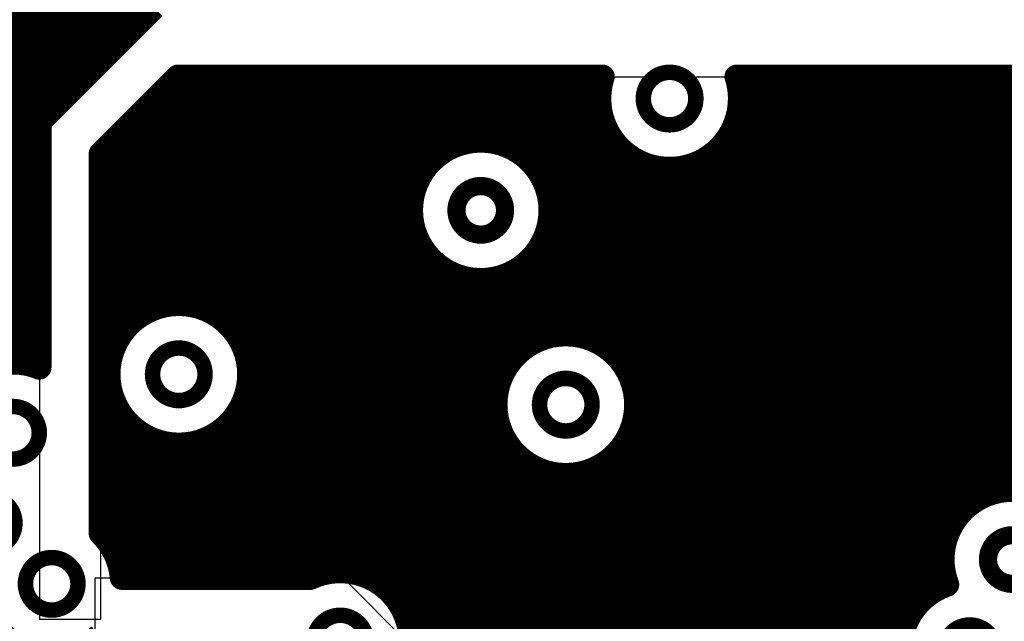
# Model space of a CAD drawing. Extents: x 33 to 97, y 17 to 119.
# Tile 24 of 40: x 77.22 to 85.45, y 85.16 to 90.19. Entities that reach past the tile are written whole.
import ezdxf

# ---------------------------------------------------------------- set-up
doc = ezdxf.new("R2010")
doc.units = 0
doc.layers.add('MIDLAYER1', color=16, linetype='CONTINUOUS')

msp = doc.modelspace()

# ---------------------------------------------------------------- linework, layer by layer
at = {"layer": 'MIDLAYER1'}
for p, q in [((78.343, 90.2922), (77.3857, 89.3348)), ((77.8992, 89.0681), (78.5439, 89.7128)), ((78.5439, 89.7128), (85.9505, 89.7127)), ((77.3857, 89.3348), (77.3857, 87.3707)), ((77.8993, 87.9904), (77.8992, 89.0681)), ((77.8993, 85.1756), (77.8993, 87.9904)), ((77.3857, 87.3707), (77.3857, 85.1756)), ((77.851, 85.0392), (77.851, 85.5218)), ((77.851, 85.5218), (79.9251, 85.5217)), ((79.9251, 85.5217), (80.7251, 84.7218)), ((77.3857, 85.1756), (77.8993, 85.1756))]:
    msp.add_line(p, q, dxfattribs=at)
at = {"layer": 'MIDLAYER1', "const_width": 0.2032}
for points in [[(77.216, 87.3214), (77.216, 118.7196)], [(77.343, 87.2962), (77.343, 118.7196)], [(77.47, 89.4192), (77.47, 118.7196)], [(77.597, 89.5462), (77.597, 118.7196)], [(77.724, 89.6732), (77.724, 118.7196)], [(77.851, 89.8002), (77.851, 118.7196)], [(77.978, 89.9272), (77.978, 118.7196)], [(78.105, 90.0542), (78.105, 118.7196)], [(78.232, 90.1812), (78.232, 118.7196)], [(77.3857, 89.3348), (78.343, 90.2922)], [(75.5906, 90.17), (78.2208, 90.17)], [(75.6191, 90.043), (78.0938, 90.043)], [(75.6195, 89.916), (77.9668, 89.916)], [(75.5916, 89.789), (77.8398, 89.789)], [(75.5309, 89.662), (77.7128, 89.662)], [(77.8992, 89.0681), (78.5439, 89.7128)], [(78.486, 87.8092), (78.486, 89.6549)], [(78.4931, 89.662), (82.0816, 89.662)], [(78.5439, 89.7128), (82.0956, 89.7128)], [(78.613, 87.8096), (78.613, 89.7128)], [(78.74, 87.782), (78.74, 89.7128)], [(78.867, 87.7214), (78.867, 89.7128)], [(78.994, 87.613), (78.994, 89.7128)], [(79.121, 87.376), (79.121, 89.7128)], [(79.248, 85.5218), (79.248, 89.7128)], [(79.375, 85.5218), (79.375, 89.7128)], [(79.502, 85.5217), (79.502, 89.7128)], [(79.629, 85.5217), (79.629, 89.7128)], [(79.756, 85.5593), (79.756, 89.7128)], [(79.883, 85.5773), (79.883, 89.7128)], [(80.01, 85.5676), (80.01, 89.7128)], [(80.137, 85.5287), (80.137, 89.7128)], [(80.264, 85.4532), (80.264, 89.7128)], [(80.391, 85.3169), (80.391, 89.7128)], [(80.518, 88.7656), (80.518, 89.7128)], [(80.645, 88.9887), (80.645, 89.7128)], [(80.772, 89.0936), (80.772, 89.7128)], [(80.899, 89.1516), (80.899, 89.7128)], [(81.026, 89.1771), (81.026, 89.7128)], [(81.153, 89.1744), (81.153, 89.7128)], [(81.28, 89.1429), (81.28, 89.7128)], [(81.407, 89.0771), (81.407, 89.7128)], [(81.534, 88.9588), (81.534, 89.7128)], [(81.661, 87.545), (81.661, 89.7128)], [(81.788, 87.5588), (81.788, 89.7128)], [(81.915, 87.545), (81.915, 89.7128)], [(82.042, 87.5013), (82.042, 89.7128)], [(83.2162, 89.7127), (85.9505, 89.7127)], [(83.2303, 89.662), (88.269, 89.662)], [(83.312, 70.2352), (83.312, 89.7127)], [(83.439, 70.161), (83.439, 89.7127)], [(83.566, 70.0267), (83.566, 89.7127)], [(83.693, 70.0911), (83.693, 89.7127)], [(83.82, 70.196), (83.82, 89.7127)], [(83.947, 70.254), (83.947, 89.7127)], [(84.074, 70.2795), (84.074, 89.7127)], [(84.201, 70.2768), (84.201, 89.7127)], [(84.328, 70.2453), (84.328, 89.7127)], [(84.455, 70.1795), (84.455, 89.7127)], [(84.582, 84.917), (84.582, 89.7127)], [(84.709, 85.2759), (84.709, 89.7127)], [(84.836, 85.3941), (84.836, 89.7127)], [(84.963, 85.8446), (84.963, 89.7127)], [(85.09, 86.0677), (85.09, 89.7127)], [(85.217, 86.1726), (85.217, 89.7127)], [(85.344, 86.2306), (85.344, 89.7127)], [(85.471, 86.2561), (85.471, 89.7127)], [(75.4222, 89.535), (77.5858, 89.535)], [(78.359, 87.7804), (78.359, 89.5279)], [(78.3661, 89.535), (82.0667, 89.535)], [(83.2452, 89.535), (88.2007, 89.535)], [(75.2347, 89.408), (77.4588, 89.408)], [(78.232, 87.7185), (78.232, 89.4009)], [(78.2391, 89.408), (82.0794, 89.408)], [(83.2324, 89.408), (88.1554, 89.408)], [(77.3857, 89.3348), (77.3857, 87.3707)], [(75.3542, 89.281), (77.3857, 89.281)], [(78.105, 87.6078), (78.105, 89.2739)], [(78.1121, 89.281), (82.1219, 89.281)], [(83.185, 70.2728), (83.185, 89.2707)], [(83.1899, 89.281), (88.1296, 89.281)], [(75.426, 89.154), (77.3857, 89.154)], [(77.9851, 89.154), (80.9065, 89.154)], [(81.247, 89.154), (82.2023, 89.154)], [(82.169, 87.4191), (82.169, 89.1983)], [(83.1095, 89.154), (88.1218, 89.154)], [(77.978, 87.3578), (77.978, 89.1469)], [(83.058, 70.2812), (83.058, 89.0994)], [(75.4623, 89.027), (77.3857, 89.027)], [(77.8992, 89.0681), (77.8993, 87.9904)], [(77.8992, 89.027), (80.6833, 89.027)], [(81.4702, 89.027), (82.3492, 89.027)], [(82.296, 87.2682), (82.296, 89.0636)], [(82.423, 77.4918), (82.423, 88.9889)], [(82.931, 70.2615), (82.931, 89.009)], [(82.9626, 89.027), (88.1314, 89.027)], [(82.55, 69.9359), (82.55, 88.9505)], [(82.677, 70.1173), (82.677, 88.9413)], [(82.804, 70.2106), (82.804, 88.9598)], [(75.4696, 88.9), (77.3857, 88.9)], [(77.8992, 88.9), (80.5784, 88.9)], [(81.5751, 88.9), (88.1591, 88.9)], [(75.4492, 88.773), (77.3857, 88.773)], [(77.8992, 88.773), (80.5203, 88.773)], [(81.6333, 88.773), (88.2067, 88.773)], [(75.3976, 88.646), (77.3857, 88.646)], [(77.8992, 88.646), (80.4948, 88.646)], [(81.6588, 88.646), (88.2777, 88.646)], [(75.3037, 88.519), (77.3857, 88.519)], [(77.8993, 88.519), (80.4976, 88.519)], [(81.656, 88.519), (88.3796, 88.519)], [(80.518, 84.9289), (80.518, 88.4247)], [(75.1223, 88.392), (77.3857, 88.392)], [(77.8993, 88.392), (80.529, 88.392)], [(81.6245, 88.392), (88.5304, 88.392)], [(74.3401, 88.265), (77.3857, 88.265)], [(77.8993, 88.265), (80.5948, 88.265)], [(81.5587, 88.265), (88.8093, 88.265)], [(80.645, 84.8019), (80.645, 88.2016)], [(81.534, 87.5013), (81.534, 88.2315)], [(74.2573, 88.138), (77.3857, 88.138)], [(77.8993, 88.138), (80.713, 88.138)], [(80.772, 77.3303), (80.772, 88.0968)], [(81.407, 87.4191), (81.407, 88.1132)], [(81.4405, 88.138), (89.2561, 88.138)], [(74.1049, 88.011), (77.3857, 88.011)], [(77.8993, 88.011), (81.0695, 88.011)], [(80.899, 77.4035), (80.899, 88.0387)], [(81.026, 77.4408), (81.026, 88.0132)], [(81.0841, 88.011), (89.2758, 88.011)], [(81.153, 84.6154), (81.153, 88.0159)], [(81.28, 87.2682), (81.28, 88.0474)], [(77.8993, 85.8938), (77.8993, 87.9904)], [(72.9742, 87.884), (77.3857, 87.884)], [(77.8993, 87.884), (89.3267, 87.884)], [(73.1012, 87.757), (77.3857, 87.757)], [(77.8993, 87.757), (78.3014, 87.757)], [(78.8022, 87.757), (89.4201, 87.757)], [(73.2282, 87.63), (77.3857, 87.63)], [(77.8993, 87.63), (78.1251, 87.63)], [(78.9785, 87.63), (89.6014, 87.63)], [(73.3552, 87.503), (77.3857, 87.503)], [(77.8993, 87.503), (78.033, 87.503)], [(79.0706, 87.503), (81.5376, 87.503)], [(82.0384, 87.503), (91.0346, 87.503)], [(73.4822, 87.376), (77.3857, 87.376)], [(77.3857, 87.2808), (77.3857, 87.3707)], [(77.8993, 87.376), (77.9826, 87.376)], [(79.121, 87.376), (81.3613, 87.376)], [(82.2147, 87.376), (97.2059, 87.376)], [(79.1405, 87.249), (81.2692, 87.249)], [(82.3068, 87.249), (97.2059, 87.249)], [(79.1322, 87.122), (81.2188, 87.122)], [(82.3572, 87.122), (97.2059, 87.122)], [(77.978, 85.7995), (77.978, 87.0893)], [(79.121, 85.5218), (79.121, 87.0711)], [(77.8993, 86.995), (78.0086, 86.995)], [(79.0949, 86.995), (81.1992, 86.995)], [(82.3767, 86.995), (97.2059, 86.995)], [(77.8993, 86.868), (78.0819, 86.868)], [(79.0217, 86.868), (81.2075, 86.868)], [(82.3684, 86.868), (97.2059, 86.868)], [(78.105, 85.5218), (78.105, 86.8393)], [(78.994, 85.5218), (78.994, 86.8341)], [(77.8993, 86.741), (78.2136, 86.741)], [(78.232, 85.5218), (78.232, 86.7286)], [(78.867, 85.5218), (78.867, 86.7257)], [(78.89, 86.741), (81.2448, 86.741)], [(82.3311, 86.741), (97.2059, 86.741)], [(77.8993, 86.614), (81.3181, 86.614)], [(78.359, 85.5218), (78.359, 86.6667)], [(78.486, 85.5218), (78.486, 86.638)], [(78.613, 85.5218), (78.613, 86.6375)], [(78.74, 85.5218), (78.74, 86.6651)], [(81.28, 84.7471), (81.28, 86.6709)], [(82.2579, 86.614), (97.2059, 86.614)], [(82.296, 78.3924), (82.296, 86.6709)], [(81.407, 84.8203), (81.407, 86.52)], [(82.169, 84.5277), (82.169, 86.52)], [(77.8993, 86.487), (81.4498, 86.487)], [(81.534, 84.8577), (81.534, 86.4378)], [(82.042, 84.7039), (82.042, 86.4378)], [(82.1262, 86.487), (97.2059, 86.487)], [(77.8993, 86.36), (97.2059, 86.36)], [(81.661, 84.8659), (81.661, 86.3941)], [(81.788, 84.8464), (81.788, 86.3803)], [(81.915, 84.796), (81.915, 86.3941)], [(77.8993, 86.233), (85.3515, 86.233)], [(77.8993, 86.106), (85.1283, 86.106)], [(77.8993, 85.979), (85.0234, 85.979)], [(77.9383, 85.852), (84.9653, 85.852)], [(78.0205, 85.725), (84.9398, 85.725)], [(78.0642, 85.598), (84.9426, 85.598)], [(78.0759, 85.5218), (79.6513, 85.5217)], [(80.2399, 85.471), (84.974, 85.471)], [(80.3716, 85.344), (84.7727, 85.344)], [(80.4449, 85.217), (84.6678, 85.217)], [(80.4822, 85.09), (84.6097, 85.09)]]:
    msp.add_lwpolyline(points, dxfattribs=at)
at = {"layer": 'MIDLAYER1'}
for points, const_width in [([(78.17, 90.17, 1), (78.2716, 90.17, 1)], 0.1016), ([(78.1812, 90.1812, 1), (78.2828, 90.1812, 1)], 0.1016), ([(78.043, 90.043, 1), (78.1446, 90.043, 1)], 0.1016), ([(78.0542, 90.0542, 1), (78.1558, 90.0542, 1)], 0.1016), ([(77.916, 89.916, 1), (78.0176, 89.916, 1)], 0.1016), ([(77.9272, 89.9272, 1), (78.0288, 89.9272, 1)], 0.1016), ([(77.789, 89.789, 1), (77.8906, 89.789, 1)], 0.1016), ([(77.8002, 89.8002, 1), (77.9018, 89.8002, 1)], 0.1016), ([(77.662, 89.662, 1), (77.7636, 89.662, 1)], 0.1016), ([(77.6732, 89.6732, 1), (77.7748, 89.6732, 1)], 0.1016), ([(78.4352, 89.6549, 1), (78.5368, 89.6549, 1)], 0.1016), ([(78.4423, 89.662, 1), (78.5439, 89.662, 1)], 0.1016), ([(78.4931, 89.7128, 1), (78.5947, 89.7128, 1)], 0.1016), ([(78.4931, 89.7128, 1), (78.5947, 89.7128, 1)], 0.1016), ([(78.5622, 89.7128, 1), (78.6638, 89.7128, 1)], 0.1016), ([(78.6892, 89.7128, 1), (78.7908, 89.7128, 1)], 0.1016), ([(78.8162, 89.7128, 1), (78.9178, 89.7128, 1)], 0.1016), ([(78.9432, 89.7128, 1), (79.0448, 89.7128, 1)], 0.1016), ([(79.0702, 89.7128, 1), (79.1718, 89.7128, 1)], 0.1016), ([(79.1972, 89.7128, 1), (79.2988, 89.7128, 1)], 0.1016), ([(79.3242, 89.7128, 1), (79.4258, 89.7128, 1)], 0.1016), ([(79.4512, 89.7128, 1), (79.5528, 89.7128, 1)], 0.1016), ([(79.5782, 89.7128, 1), (79.6798, 89.7128, 1)], 0.1016), ([(79.7052, 89.7128, 1), (79.8068, 89.7128, 1)], 0.1016), ([(79.8322, 89.7128, 1), (79.9338, 89.7128, 1)], 0.1016), ([(79.9592, 89.7128, 1), (80.0608, 89.7128, 1)], 0.1016), ([(80.0862, 89.7128, 1), (80.1878, 89.7128, 1)], 0.1016), ([(80.2132, 89.7128, 1), (80.3148, 89.7128, 1)], 0.1016), ([(80.3402, 89.7128, 1), (80.4418, 89.7128, 1)], 0.1016), ([(80.4672, 89.7128, 1), (80.5688, 89.7128, 1)], 0.1016), ([(80.5942, 89.7128, 1), (80.6958, 89.7128, 1)], 0.1016), ([(80.7212, 89.7128, 1), (80.8228, 89.7128, 1)], 0.1016), ([(80.8482, 89.7128, 1), (80.9498, 89.7128, 1)], 0.1016), ([(80.9752, 89.7128, 1), (81.0768, 89.7128, 1)], 0.1016), ([(81.1022, 89.7128, 1), (81.2038, 89.7128, 1)], 0.1016), ([(81.2292, 89.7128, 1), (81.3308, 89.7128, 1)], 0.1016), ([(81.3562, 89.7128, 1), (81.4578, 89.7128, 1)], 0.1016), ([(81.4832, 89.7128, 1), (81.5848, 89.7128, 1)], 0.1016), ([(81.6102, 89.7128, 1), (81.7118, 89.7128, 1)], 0.1016), ([(81.7372, 89.7128, 1), (81.8388, 89.7128, 1)], 0.1016), ([(81.8642, 89.7128, 1), (81.9658, 89.7128, 1)], 0.1016), ([(81.9912, 89.7128, 1), (82.0928, 89.7128, 1)], 0.1016), ([(82.0308, 89.662, 1), (82.1324, 89.662, 1)], 0.1016), ([(82.0448, 89.7128, 1), (82.1464, 89.7128, 1)], 0.1016), ([(82.0448, 89.7128, 1), (82.1464, 89.7128, 1)], 0.1016), ([(82.4362, 89.5302, 1), (82.8756, 89.5302, 1)], 0.1295), ([(83.1654, 89.7127, 1), (83.267, 89.7127, 1)], 0.1016), ([(83.1654, 89.7127, 1), (83.267, 89.7127, 1)], 0.1016), ([(83.1795, 89.662, 1), (83.2811, 89.662, 1)], 0.1016), ([(83.2612, 89.7127, 1), (83.3628, 89.7127, 1)], 0.1016), ([(83.3882, 89.7127, 1), (83.4898, 89.7127, 1)], 0.1016), ([(83.5152, 89.7127, 1), (83.6168, 89.7127, 1)], 0.1016), ([(83.6422, 89.7127, 1), (83.7438, 89.7127, 1)], 0.1016), ([(83.7692, 89.7127, 1), (83.8708, 89.7127, 1)], 0.1016), ([(83.8962, 89.7127, 1), (83.9978, 89.7127, 1)], 0.1016), ([(84.0232, 89.7127, 1), (84.1248, 89.7127, 1)], 0.1016), ([(84.1502, 89.7127, 1), (84.2518, 89.7127, 1)], 0.1016), ([(84.2772, 89.7127, 1), (84.3788, 89.7127, 1)], 0.1016), ([(84.4042, 89.7127, 1), (84.5058, 89.7127, 1)], 0.1016), ([(84.5312, 89.7127, 1), (84.6328, 89.7127, 1)], 0.1016), ([(84.6582, 89.7127, 1), (84.7598, 89.7127, 1)], 0.1016), ([(84.7852, 89.7127, 1), (84.8868, 89.7127, 1)], 0.1016), ([(84.9122, 89.7127, 1), (85.0138, 89.7127, 1)], 0.1016), ([(85.0392, 89.7127, 1), (85.1408, 89.7127, 1)], 0.1016), ([(85.1662, 89.7127, 1), (85.2678, 89.7127, 1)], 0.1016), ([(85.2932, 89.7127, 1), (85.3948, 89.7127, 1)], 0.1016), ([(85.4202, 89.7127, 1), (85.5218, 89.7127, 1)], 0.1016), ([(77.535, 89.535, 1), (77.6366, 89.535, 1)], 0.1016), ([(77.5462, 89.5462, 1), (77.6478, 89.5462, 1)], 0.1016), ([(78.3082, 89.5279, 1), (78.4098, 89.5279, 1)], 0.1016), ([(78.3153, 89.535, 1), (78.4169, 89.535, 1)], 0.1016), ([(82.0159, 89.535, 1), (82.1175, 89.535, 1)], 0.1016), ([(83.1944, 89.535, 1), (83.296, 89.535, 1)], 0.1016), ([(83.1944, 89.5302, 1), (83.296, 89.5302, 1)], 0.1016), ([(83.1944, 89.5302, 1), (83.296, 89.5302, 1)], 0.1016), ([(77.408, 89.408, 1), (77.5096, 89.408, 1)], 0.1016), ([(77.4192, 89.4192, 1), (77.5208, 89.4192, 1)], 0.1016), ([(78.1812, 89.4009, 1), (78.2828, 89.4009, 1)], 0.1016), ([(78.1883, 89.408, 1), (78.2899, 89.408, 1)], 0.1016), ([(81.3801, 89.2556, 1), (81.8195, 89.2556, 1)], 0.1295), ([(82.0286, 89.408, 1), (82.1302, 89.408, 1)], 0.1016), ([(83.1816, 89.408, 1), (83.2832, 89.408, 1)], 0.1016), ([(77.3349, 89.3348, 1), (77.4365, 89.3348, 1)], 0.1016), ([(77.3349, 89.3348, 1), (77.4365, 89.3348, 1)], 0.1016), ([(85.4291, 89.1657, 1), (85.8685, 89.1657, 1)], 0.1295), ([(77.3349, 89.281, 1), (77.4365, 89.281, 1)], 0.1016), ([(78.0542, 89.2739, 1), (78.1558, 89.2739, 1)], 0.1016), ([(78.0613, 89.281, 1), (78.1629, 89.281, 1)], 0.1016), ([(82.0711, 89.281, 1), (82.1727, 89.281, 1)], 0.1016), ([(83.1342, 89.2707, 1), (83.2358, 89.2707, 1)], 0.1016), ([(83.1391, 89.281, 1), (83.2407, 89.281, 1)], 0.1016), ([(77.3349, 89.154, 1), (77.4365, 89.154, 1)], 0.1016), ([(77.9343, 89.154, 1), (78.0359, 89.154, 1)], 0.1016), ([(81.661, 88.5952, 1), (80.4926, 88.5952, 1)], 0.2032), ([(80.8557, 89.154, 1), (80.9573, 89.154, 1)], 0.1016), ([(80.9752, 89.1771, 1), (81.0768, 89.1771, 1)], 0.1016), ([(81.1022, 89.1744, 1), (81.2038, 89.1744, 1)], 0.1016), ([(81.1962, 89.154, 1), (81.2978, 89.154, 1)], 0.1016), ([(82.1182, 89.1983, 1), (82.2198, 89.1983, 1)], 0.1016), ([(82.1515, 89.154, 1), (82.2531, 89.154, 1)], 0.1016), ([(83.0587, 89.154, 1), (83.1603, 89.154, 1)], 0.1016), ([(77.9272, 89.1469, 1), (78.0288, 89.1469, 1)], 0.1016), ([(80.7212, 89.0936, 1), (80.8228, 89.0936, 1)], 0.1016), ([(80.8482, 89.1516, 1), (80.9498, 89.1516, 1)], 0.1016), ([(81.2292, 89.1429, 1), (81.3308, 89.1429, 1)], 0.1016), ([(81.3562, 89.0771, 1), (81.4578, 89.0771, 1)], 0.1016), ([(83.0072, 89.0994, 1), (83.1088, 89.0994, 1)], 0.1016), ([(77.3349, 89.027, 1), (77.4365, 89.027, 1)], 0.1016), ([(77.8484, 89.0681, 1), (77.95, 89.0681, 1)], 0.1016), ([(77.8484, 89.0681, 1), (77.95, 89.0681, 1)], 0.1016), ([(77.8484, 89.027, 1), (77.95, 89.027, 1)], 0.1016), ([(80.5942, 88.9887, 1), (80.6958, 88.9887, 1)], 0.1016), ([(80.6325, 89.027, 1), (80.7341, 89.027, 1)], 0.1016), ([(81.4194, 89.027, 1), (81.521, 89.027, 1)], 0.1016), ([(82.2452, 89.0636, 1), (82.3468, 89.0636, 1)], 0.1016), ([(82.2984, 89.027, 1), (82.4, 89.027, 1)], 0.1016), ([(82.3722, 88.9889, 1), (82.4738, 88.9889, 1)], 0.1016), ([(82.8802, 89.009, 1), (82.9818, 89.009, 1)], 0.1016), ([(82.9118, 89.027, 1), (83.0134, 89.027, 1)], 0.1016), ([(81.4832, 88.9588, 1), (81.5848, 88.9588, 1)], 0.1016), ([(82.4992, 88.9505, 1), (82.6008, 88.9505, 1)], 0.1016), ([(82.6262, 88.9413, 1), (82.7278, 88.9413, 1)], 0.1016), ([(82.7532, 88.9598, 1), (82.8548, 88.9598, 1)], 0.1016), ([(77.3349, 88.9, 1), (77.4365, 88.9, 1)], 0.1016), ([(77.8484, 88.9, 1), (77.95, 88.9, 1)], 0.1016), ([(80.5276, 88.9, 1), (80.6292, 88.9, 1)], 0.1016), ([(81.5243, 88.9, 1), (81.6259, 88.9, 1)], 0.1016), ([(77.3349, 88.773, 1), (77.4365, 88.773, 1)], 0.1016), ([(77.8484, 88.773, 1), (77.95, 88.773, 1)], 0.1016), ([(80.4672, 88.7656, 1), (80.5688, 88.7656, 1)], 0.1016), ([(80.4695, 88.773, 1), (80.5711, 88.773, 1)], 0.1016), ([(80.8736, 88.5952, 1), (81.28, 88.5952, 1)], 0.1524), ([(81.5825, 88.773, 1), (81.6841, 88.773, 1)], 0.1016), ([(81.7141, 88.6206, 1), (82.1535, 88.6206, 1)], 0.1295), ([(77.3349, 88.646, 1), (77.4365, 88.646, 1)], 0.1016), ([(77.8484, 88.646, 1), (77.95, 88.646, 1)], 0.1016), ([(80.4418, 88.5952, 1), (80.5434, 88.5952, 1)], 0.1016), ([(80.444, 88.646, 1), (80.5456, 88.646, 1)], 0.1016), ([(81.608, 88.646, 1), (81.7096, 88.646, 1)], 0.1016), ([(81.6102, 88.5952, 1), (81.7118, 88.5952, 1)], 0.1016), ([(77.3349, 88.519, 1), (77.4365, 88.519, 1)], 0.1016), ([(77.8485, 88.519, 1), (77.9501, 88.519, 1)], 0.1016), ([(80.4468, 88.519, 1), (80.5484, 88.519, 1)], 0.1016), ([(81.6052, 88.519, 1), (81.7068, 88.519, 1)], 0.1016), ([(80.4672, 88.4247, 1), (80.5688, 88.4247, 1)], 0.1016), ([(77.3349, 88.392, 1), (77.4365, 88.392, 1)], 0.1016), ([(77.8485, 88.392, 1), (77.9501, 88.392, 1)], 0.1016), ([(80.4782, 88.392, 1), (80.5798, 88.392, 1)], 0.1016), ([(81.5737, 88.392, 1), (81.6753, 88.392, 1)], 0.1016), ([(77.3349, 88.265, 1), (77.4365, 88.265, 1)], 0.1016), ([(77.8485, 88.265, 1), (77.9501, 88.265, 1)], 0.1016), ([(80.544, 88.265, 1), (80.6456, 88.265, 1)], 0.1016), ([(81.5079, 88.265, 1), (81.6095, 88.265, 1)], 0.1016), ([(80.5942, 88.2016, 1), (80.6958, 88.2016, 1)], 0.1016), ([(81.4832, 88.2315, 1), (81.5848, 88.2315, 1)], 0.1016), ([(77.3349, 88.138, 1), (77.4365, 88.138, 1)], 0.1016), ([(77.8485, 88.138, 1), (77.9501, 88.138, 1)], 0.1016), ([(80.6622, 88.138, 1), (80.7638, 88.138, 1)], 0.1016), ([(80.7212, 88.0968, 1), (80.8228, 88.0968, 1)], 0.1016), ([(81.3562, 88.1132, 1), (81.4578, 88.1132, 1)], 0.1016), ([(81.3897, 88.138, 1), (81.4913, 88.138, 1)], 0.1016), ([(77.3349, 88.011, 1), (77.4365, 88.011, 1)], 0.1016), ([(77.8485, 88.011, 1), (77.9501, 88.011, 1)], 0.1016), ([(80.8482, 88.0387, 1), (80.9498, 88.0387, 1)], 0.1016), ([(80.9752, 88.0132, 1), (81.0768, 88.0132, 1)], 0.1016), ([(81.0187, 88.011, 1), (81.1203, 88.011, 1)], 0.1016), ([(81.0333, 88.011, 1), (81.1349, 88.011, 1)], 0.1016), ([(81.1022, 88.0159, 1), (81.2038, 88.0159, 1)], 0.1016), ([(81.2292, 88.0474, 1), (81.3308, 88.0474, 1)], 0.1016), ([(77.8485, 87.9904, 1), (77.9501, 87.9904, 1)], 0.1016), ([(77.8485, 87.9904, 1), (77.9501, 87.9904, 1)], 0.1016), ([(77.3349, 87.884, 1), (77.4365, 87.884, 1)], 0.1016), ([(77.8485, 87.884, 1), (77.9501, 87.884, 1)], 0.1016), ([(77.3349, 87.757, 1), (77.4365, 87.757, 1)], 0.1016), ([(77.8485, 87.757, 1), (77.9501, 87.757, 1)], 0.1016), ([(79.1411, 87.2236, 1), (77.9625, 87.2236, 1)], 0.2032), ([(78.2506, 87.757, 1), (78.3522, 87.757, 1)], 0.1016), ([(78.3082, 87.7804, 1), (78.4098, 87.7804, 1)], 0.1016), ([(78.4352, 87.8092, 1), (78.5368, 87.8092, 1)], 0.1016), ([(78.5622, 87.8096, 1), (78.6638, 87.8096, 1)], 0.1016), ([(78.6892, 87.782, 1), (78.7908, 87.782, 1)], 0.1016), ([(78.7514, 87.757, 1), (78.853, 87.757, 1)], 0.1016), ([(78.1812, 87.7185, 1), (78.2828, 87.7185, 1)], 0.1016), ([(78.8162, 87.7214, 1), (78.9178, 87.7214, 1)], 0.1016), ([(77.3349, 87.63, 1), (77.4365, 87.63, 1)], 0.1016), ([(77.8485, 87.63, 1), (77.9501, 87.63, 1)], 0.1016), ([(78.0542, 87.6078, 1), (78.1558, 87.6078, 1)], 0.1016), ([(78.0743, 87.63, 1), (78.1759, 87.63, 1)], 0.1016), ([(78.9277, 87.63, 1), (79.0293, 87.63, 1)], 0.1016), ([(78.9432, 87.613, 1), (79.0448, 87.613, 1)], 0.1016), ([(82.3773, 86.9696, 1), (81.1987, 86.9696, 1)], 0.2032), ([(81.6102, 87.545, 1), (81.7118, 87.545, 1)], 0.1016), ([(81.7372, 87.5588, 1), (81.8388, 87.5588, 1)], 0.1016), ([(81.8642, 87.545, 1), (81.9658, 87.545, 1)], 0.1016), ([(77.3349, 87.503, 1), (77.4365, 87.503, 1)], 0.1016), ([(77.8485, 87.503, 1), (77.9501, 87.503, 1)], 0.1016), ([(77.9822, 87.503, 1), (78.0838, 87.503, 1)], 0.1016), ([(79.0198, 87.503, 1), (79.1214, 87.503, 1)], 0.1016), ([(81.4832, 87.5013, 1), (81.5848, 87.5013, 1)], 0.1016), ([(81.4868, 87.503, 1), (81.5884, 87.503, 1)], 0.1016), ([(81.9876, 87.503, 1), (82.0892, 87.503, 1)], 0.1016), ([(81.9912, 87.5013, 1), (82.0928, 87.5013, 1)], 0.1016), ([(77.3349, 87.376, 1), (77.4365, 87.376, 1)], 0.1016), ([(77.3349, 87.3707, 1), (77.4365, 87.3707, 1)], 0.1016), ([(77.3349, 87.3707, 1), (77.4365, 87.3707, 1)], 0.1016), ([(77.8485, 87.376, 1), (77.9501, 87.376, 1)], 0.1016), ([(77.9272, 87.3578, 1), (78.0288, 87.3578, 1)], 0.1016), ([(77.9318, 87.376, 1), (78.0334, 87.376, 1)], 0.1016), ([(78.3321, 87.2236, 1), (78.7715, 87.2236, 1)], 0.1295), ([(79.0702, 87.376, 1), (79.1718, 87.376, 1)], 0.1016), ([(79.0702, 87.376, 1), (79.1718, 87.376, 1)], 0.1016), ([(81.3105, 87.376, 1), (81.4121, 87.376, 1)], 0.1016), ([(81.3562, 87.4191, 1), (81.4578, 87.4191, 1)], 0.1016), ([(82.1182, 87.4191, 1), (82.2198, 87.4191, 1)], 0.1016), ([(82.1639, 87.376, 1), (82.2655, 87.376, 1)], 0.1016), ([(77.1652, 87.3214, 1), (77.2668, 87.3214, 1)], 0.1016), ([(77.2922, 87.2962, 1), (77.3938, 87.2962, 1)], 0.1016), ([(77.3349, 87.2808, 1), (77.4365, 87.2808, 1)], 0.1016), ([(77.3349, 87.2808, 1), (77.4365, 87.2808, 1)], 0.1016), ([(79.1449, 87.0966, 1), (79.5843, 87.0966, 1)], 0.1295), ([(81.2292, 87.2682, 1), (81.3308, 87.2682, 1)], 0.1016), ([(82.2452, 87.2682, 1), (82.3468, 87.2682, 1)], 0.1016), ([(77.9117, 87.2236, 1), (78.0133, 87.2236, 1)], 0.1016), ([(79.0897, 87.249, 1), (79.1913, 87.249, 1)], 0.1016), ([(79.0903, 87.2236, 1), (79.1919, 87.2236, 1)], 0.1016), ([(81.2184, 87.249, 1), (81.32, 87.249, 1)], 0.1016), ([(82.256, 87.249, 1), (82.3576, 87.249, 1)], 0.1016), ([(79.0814, 87.122, 1), (79.183, 87.122, 1)], 0.1016), ([(81.168, 87.122, 1), (81.2696, 87.122, 1)], 0.1016), ([(81.5683, 86.9696, 1), (82.0077, 86.9696, 1)], 0.1295), ([(82.3064, 87.122, 1), (82.408, 87.122, 1)], 0.1016), ([(77.9272, 87.0893, 1), (78.0288, 87.0893, 1)], 0.1016), ([(79.0702, 87.0711, 1), (79.1718, 87.0711, 1)], 0.1016), ([(77.8485, 86.995, 1), (77.9501, 86.995, 1)], 0.1016), ([(77.9578, 86.995, 1), (78.0594, 86.995, 1)], 0.1016), ([(79.0441, 86.995, 1), (79.1457, 86.995, 1)], 0.1016), ([(81.1479, 86.9696, 1), (81.2495, 86.9696, 1)], 0.1016), ([(81.1484, 86.995, 1), (81.25, 86.995, 1)], 0.1016), ([(82.3259, 86.995, 1), (82.4275, 86.995, 1)], 0.1016), ([(82.3265, 86.9696, 1), (82.4281, 86.9696, 1)], 0.1016), ([(76.9455, 86.7344, 1), (77.3849, 86.7344, 1)], 0.1295), ([(77.8485, 86.868, 1), (77.9501, 86.868, 1)], 0.1016), ([(78.0311, 86.868, 1), (78.1327, 86.868, 1)], 0.1016), ([(78.9709, 86.868, 1), (79.0725, 86.868, 1)], 0.1016), ([(81.1567, 86.868, 1), (81.2583, 86.868, 1)], 0.1016), ([(82.3176, 86.868, 1), (82.4192, 86.868, 1)], 0.1016), ([(78.0542, 86.8393, 1), (78.1558, 86.8393, 1)], 0.1016), ([(78.9432, 86.8341, 1), (79.0448, 86.8341, 1)], 0.1016), ([(77.8485, 86.741, 1), (77.9501, 86.741, 1)], 0.1016), ([(78.1628, 86.741, 1), (78.2644, 86.741, 1)], 0.1016), ([(78.1812, 86.7286, 1), (78.2828, 86.7286, 1)], 0.1016), ([(78.8162, 86.7257, 1), (78.9178, 86.7257, 1)], 0.1016), ([(78.8392, 86.741, 1), (78.9408, 86.741, 1)], 0.1016), ([(81.194, 86.741, 1), (81.2956, 86.741, 1)], 0.1016), ([(82.2803, 86.741, 1), (82.3819, 86.741, 1)], 0.1016), ([(77.8485, 86.614, 1), (77.9501, 86.614, 1)], 0.1016), ([(78.3082, 86.6667, 1), (78.4098, 86.6667, 1)], 0.1016), ([(78.4352, 86.638, 1), (78.5368, 86.638, 1)], 0.1016), ([(78.5622, 86.6375, 1), (78.6638, 86.6375, 1)], 0.1016), ([(78.6892, 86.6651, 1), (78.7908, 86.6651, 1)], 0.1016), ([(81.2292, 86.6709, 1), (81.3308, 86.6709, 1)], 0.1016), ([(81.2673, 86.614, 1), (81.3689, 86.614, 1)], 0.1016), ([(82.2071, 86.614, 1), (82.3087, 86.614, 1)], 0.1016), ([(82.2452, 86.6709, 1), (82.3468, 86.6709, 1)], 0.1016), ([(81.3562, 86.52, 1), (81.4578, 86.52, 1)], 0.1016), ([(82.1182, 86.52, 1), (82.2198, 86.52, 1)], 0.1016), ([(77.8485, 86.487, 1), (77.9501, 86.487, 1)], 0.1016), ([(81.399, 86.487, 1), (81.5006, 86.487, 1)], 0.1016), ([(81.4832, 86.4378, 1), (81.5848, 86.4378, 1)], 0.1016), ([(81.9912, 86.4378, 1), (82.0928, 86.4378, 1)], 0.1016), ([(82.0754, 86.487, 1), (82.177, 86.487, 1)], 0.1016), ([(77.8485, 86.36, 1), (77.9501, 86.36, 1)], 0.1016), ([(81.6102, 86.3941, 1), (81.7118, 86.3941, 1)], 0.1016), ([(81.7372, 86.3803, 1), (81.8388, 86.3803, 1)], 0.1016), ([(81.8642, 86.3941, 1), (81.9658, 86.3941, 1)], 0.1016), ([(77.8485, 86.233, 1), (77.9501, 86.233, 1)], 0.1016), ([(85.2932, 86.2306, 1), (85.3948, 86.2306, 1)], 0.1016), ([(85.3007, 86.233, 1), (85.4023, 86.233, 1)], 0.1016), ([(85.4202, 86.2561, 1), (85.5218, 86.2561, 1)], 0.1016), ([(76.7423, 85.979, 1), (77.1817, 85.979, 1)], 0.1295), ([(85.1662, 86.1726, 1), (85.2678, 86.1726, 1)], 0.1016), ([(77.8485, 86.106, 1), (77.9501, 86.106, 1)], 0.1016), ([(85.0392, 86.0677, 1), (85.1408, 86.0677, 1)], 0.1016), ([(85.0775, 86.106, 1), (85.1791, 86.106, 1)], 0.1016), ([(77.8485, 85.979, 1), (77.9501, 85.979, 1)], 0.1016), ([(84.9726, 85.979, 1), (85.0742, 85.979, 1)], 0.1016), ([(77.8485, 85.8938, 1), (77.9501, 85.8938, 1)], 0.1016), ([(77.8485, 85.8938, 1), (77.9501, 85.8938, 1)], 0.1016), ([(77.8875, 85.852, 1), (77.9891, 85.852, 1)], 0.1016), ([(77.9272, 85.7995, 1), (78.0288, 85.7995, 1)], 0.1016), ([(84.9122, 85.8446, 1), (85.0138, 85.8446, 1)], 0.1016), ([(84.9145, 85.852, 1), (85.0161, 85.852, 1)], 0.1016), ([(85.3186, 85.6742, 1), (85.725, 85.6742, 1)], 0.1524), ([(77.9697, 85.725, 1), (78.0713, 85.725, 1)], 0.1016), ([(84.889, 85.725, 1), (84.9906, 85.725, 1)], 0.1016), ([(77.2691, 85.471, 1), (77.7085, 85.471, 1)], 0.1295), ([(78.0134, 85.598, 1), (78.115, 85.598, 1)], 0.1016), ([(79.7052, 85.5593, 1), (79.8068, 85.5593, 1)], 0.1016), ([(79.8322, 85.5773, 1), (79.9338, 85.5773, 1)], 0.1016), ([(79.9592, 85.5676, 1), (80.0608, 85.5676, 1)], 0.1016), ([(84.8918, 85.598, 1), (84.9934, 85.598, 1)], 0.1016), ([(78.0251, 85.5218, 1), (78.1267, 85.5218, 1)], 0.1016), ([(78.0251, 85.5218, 1), (78.1267, 85.5218, 1)], 0.1016), ([(78.0542, 85.5218, 1), (78.1558, 85.5218, 1)], 0.1016), ([(78.1812, 85.5218, 1), (78.2828, 85.5218, 1)], 0.1016), ([(78.3082, 85.5218, 1), (78.4098, 85.5218, 1)], 0.1016), ([(78.4352, 85.5218, 1), (78.5368, 85.5218, 1)], 0.1016), ([(78.5622, 85.5218, 1), (78.6638, 85.5218, 1)], 0.1016), ([(78.6892, 85.5218, 1), (78.7908, 85.5218, 1)], 0.1016), ([(78.8162, 85.5218, 1), (78.9178, 85.5218, 1)], 0.1016), ([(78.9432, 85.5218, 1), (79.0448, 85.5218, 1)], 0.1016), ([(79.0702, 85.5218, 1), (79.1718, 85.5218, 1)], 0.1016), ([(79.1972, 85.5218, 1), (79.2988, 85.5218, 1)], 0.1016), ([(79.3242, 85.5218, 1), (79.4258, 85.5218, 1)], 0.1016), ([(79.4512, 85.5217, 1), (79.5528, 85.5217, 1)], 0.1016), ([(79.5782, 85.5217, 1), (79.6798, 85.5217, 1)], 0.1016), ([(79.6005, 85.5217, 1), (79.7021, 85.5217, 1)], 0.1016), ([(79.6005, 85.5217, 1), (79.7021, 85.5217, 1)], 0.1016), ([(80.0862, 85.5287, 1), (80.1878, 85.5287, 1)], 0.1016), ([(80.1891, 85.471, 1), (80.2907, 85.471, 1)], 0.1016), ([(80.2132, 85.4532, 1), (80.3148, 85.4532, 1)], 0.1016), ([(84.9232, 85.471, 1), (85.0248, 85.471, 1)], 0.1016), ([(84.9256, 85.4647, 1), (85.0272, 85.4647, 1)], 0.1016), ([(84.9256, 85.4647, 1), (85.0272, 85.4647, 1)], 0.1016), ([(84.7852, 85.3941, 1), (84.8868, 85.3941, 1)], 0.1016), ([(80.3208, 85.344, 1), (80.4224, 85.344, 1)], 0.1016), ([(80.3402, 85.3169, 1), (80.4418, 85.3169, 1)], 0.1016), ([(84.7219, 85.344, 1), (84.8235, 85.344, 1)], 0.1016), ([(80.3941, 85.217, 1), (80.4957, 85.217, 1)], 0.1016), ([(84.617, 85.217, 1), (84.7186, 85.217, 1)], 0.1016), ([(84.6582, 85.2759, 1), (84.7598, 85.2759, 1)], 0.1016), ([(79.6821, 84.9884, 1), (80.1215, 84.9884, 1)], 0.1295), ([(80.6181, 84.9376, 1), (81.0575, 84.9376, 1)], 0.1295), ([(80.4314, 85.09, 1), (80.533, 85.09, 1)], 0.1016), ([(84.5589, 85.09, 1), (84.6605, 85.09, 1)], 0.1016), ([(84.963, 84.9122, 1), (85.3694, 84.9122, 1)], 0.1524)]:
    msp.add_lwpolyline(points, format="xyb", close=True, dxfattribs=dict(at, const_width=const_width))
at = {"layer": 'MIDLAYER1', "const_width": 0.2032}
for points in [[(83.2452, 89.5302, -1.171358), (82.0956, 89.7128)], [(83.2162, 89.7127, -0.078913), (83.2452, 89.5302)], [(76.6379, 86.4712, -0.690514), (77.3857, 87.2808)], [(84.9764, 85.4647, -1.202499), (86.106, 85.6742)], [(77.8993, 85.8938, -0.180353), (78.0759, 85.5218)], [(79.6513, 85.5217, -0.54951), (80.4911, 84.9884)], [(85.7504, 84.9122, -1.942576), (84.9764, 85.4647)], [(77.8898, 85.0392, -0.60817), (76.9048, 85.3925)]]:
    msp.add_lwpolyline(points, format="xyb", dxfattribs=at)

doc.saveas('drawing.dxf')
